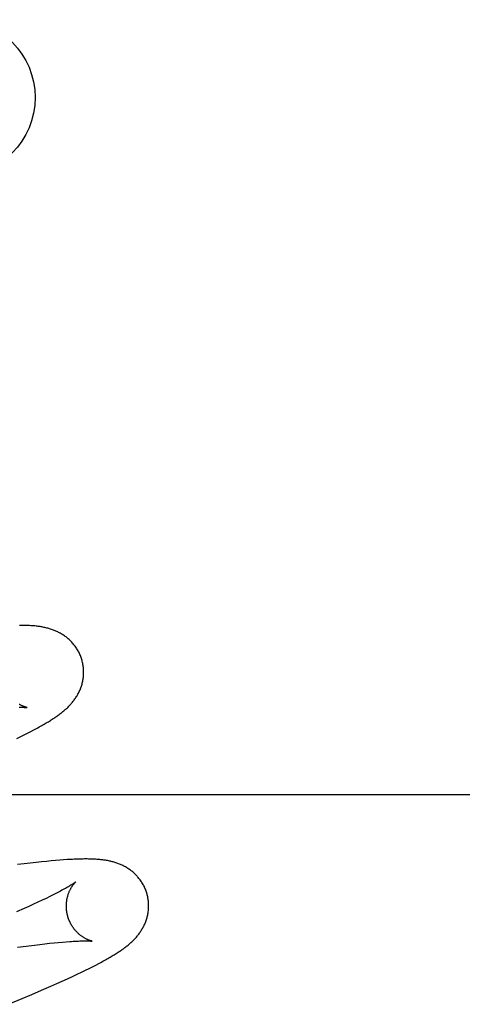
# Model space of a CAD drawing. Header units: inches. Extents: x 0 to 248, y 0 to 160.
# Tile 42 of 73: x 86.495 to 86.603, y 82.29 to 82.529. Entities that reach past the tile are written whole.
import ezdxf

# ---------------------------------------------------------------- set-up
doc = ezdxf.new("R2010")
doc.units = ezdxf.units.IN
doc.header["$LTSCALE"] = 13.627625
doc.header["$MEASUREMENT"] = 0
doc.linetypes.add('HIDDEN', pattern=[0.2, 0.1, -0.1])
doc.layers.add('DEFAULT_2', color=8, linetype='HIDDEN')

msp = doc.modelspace()

# ---------------------------------------------------------------- linework, layer by layer
at = {"layer": 'DEFAULT_2', "color": 8, "linetype": 'HIDDEN'}
for p, q in [((86.49793, 82.35585), (86.49865, 82.35623)), ((86.49865, 82.35623), (86.49933, 82.35659)), ((86.49457, 82.35417), (86.49549, 82.35462)), ((86.49549, 82.35462), (86.49635, 82.35505)), ((86.49635, 82.35505), (86.49716, 82.35546)), ((86.49716, 82.35546), (86.49793, 82.35585)), ((86.84778, 82.34043), (86.37278, 82.34043)), ((86.49628, 82.32366), (86.49471, 82.32347)), ((86.49779, 82.32384), (86.49628, 82.32366)), ((86.4992, 82.32401), (86.49779, 82.32384)), ((86.50052, 82.32415), (86.4992, 82.32401)), ((86.50174, 82.32427), (86.50052, 82.32415)), ((86.50288, 82.32438), (86.50174, 82.32427)), ((86.50395, 82.32448), (86.50288, 82.32438)), ((86.50495, 82.32456), (86.50395, 82.32448)), ((86.5059, 82.32463), (86.50495, 82.32456)), ((86.50253, 82.31571), (86.50163, 82.31527)), ((86.50336, 82.31612), (86.50253, 82.31571)), ((86.50414, 82.31651), (86.50336, 82.31612)), ((86.49748, 82.31333), (86.4963, 82.3128)), ((86.4986, 82.31385), (86.49748, 82.31333)), ((86.49967, 82.31434), (86.4986, 82.31385)), ((86.50068, 82.31482), (86.49967, 82.31434)), ((86.50163, 82.31527), (86.50068, 82.31482)), ((86.4963, 82.3128), (86.49443, 82.31198)), ((86.49468, 82.30339), (86.49681, 82.30367)), ((86.49681, 82.30367), (86.49882, 82.30392)), ((86.49882, 82.30392), (86.50009, 82.30407)), ((86.50009, 82.30407), (86.50131, 82.30421)), ((86.50131, 82.30421), (86.50247, 82.30434)), ((86.50247, 82.30434), (86.50358, 82.30445)), ((86.50358, 82.30445), (86.50462, 82.30455)), ((86.50462, 82.30455), (86.50561, 82.30464)), ((86.50561, 82.30464), (86.50653, 82.30472)), ((86.51293, 82.29866), (86.51371, 82.29905)), ((86.51371, 82.29905), (86.51443, 82.29943)), ((86.51443, 82.29943), (86.51511, 82.29979)), ((86.50687, 82.29574), (86.50808, 82.2963)), ((86.50808, 82.2963), (86.5092, 82.29683)), ((86.5092, 82.29683), (86.51025, 82.29733)), ((86.51025, 82.29733), (86.51121, 82.2978)), ((86.51121, 82.2978), (86.5121, 82.29824)), ((86.5121, 82.29824), (86.51293, 82.29866)), ((86.50056, 82.29293), (86.50281, 82.29391)), ((86.50281, 82.29391), (86.50423, 82.29455)), ((86.50423, 82.29455), (86.50559, 82.29516)), ((86.50559, 82.29516), (86.50687, 82.29574)), ((86.49581, 82.2909), (86.49822, 82.29192)), ((86.49822, 82.29192), (86.50056, 82.29293)), ((86.49248, 82.28951), (86.49581, 82.2909))]:
    msp.add_line(p, q, dxfattribs=at)
for points in [[(86.51038, 82.37311), (86.51032, 82.37333), (86.51024, 82.37358), (86.51016, 82.37382), (86.51007, 82.37407), (86.50997, 82.37431), (86.50987, 82.37455), (86.50976, 82.37478), (86.50965, 82.37502), (86.50953, 82.37525), (86.50941, 82.37547), (86.50928, 82.3757), (86.50915, 82.37591), (86.50901, 82.37613), (86.50887, 82.37634), (86.50872, 82.37655), (86.50857, 82.37675), (86.50841, 82.37695), (86.50825, 82.37714), (86.50809, 82.37733), (86.50792, 82.37752), (86.50775, 82.3777), (86.50758, 82.37787), (86.50741, 82.37804), (86.50723, 82.3782), (86.50705, 82.37836), (86.50686, 82.37852), (86.50668, 82.37867), (86.50649, 82.37882), (86.5063, 82.37896), (86.50611, 82.3791), (86.50591, 82.37923), (86.50571, 82.37936), (86.50551, 82.37949), (86.50531, 82.37961), (86.5051, 82.37973), (86.50489, 82.37984), (86.50468, 82.37995), (86.50447, 82.38005), (86.50426, 82.38015), (86.50405, 82.38025), (86.50384, 82.38034), (86.50362, 82.38042), (86.50341, 82.38051), (86.50319, 82.38059), (86.50296, 82.38067), (86.50274, 82.38074), (86.50251, 82.38081), (86.50228, 82.38088), (86.50205, 82.38094), (86.50182, 82.381), (86.50159, 82.38106), (86.50136, 82.38111), (86.50113, 82.38116), (86.50089, 82.38121), (86.50065, 82.38125), (86.50042, 82.38129), (86.50018, 82.38133), (86.49994, 82.38137), (86.49969, 82.3814), (86.49945, 82.38143), (86.4992, 82.38146), (86.49895, 82.38149), (86.4987, 82.38151), (86.49844, 82.38153), (86.49817, 82.38155), (86.4979, 82.38157), (86.49762, 82.38159), (86.49734, 82.3816), (86.49705, 82.38161), (86.49675, 82.38162), (86.49645, 82.38163), (86.49614, 82.38163), (86.49582, 82.38164), (86.49549, 82.38164), (86.49515, 82.38164)], [(86.49933, 82.35659), (86.49966, 82.35677), (86.49997, 82.35694), (86.50028, 82.35711), (86.50058, 82.35728), (86.50087, 82.35744), (86.50115, 82.3576), (86.50142, 82.35776), (86.50169, 82.35792), (86.50195, 82.35807), (86.5022, 82.35823), (86.50245, 82.35838), (86.50268, 82.35853), (86.50292, 82.35867), (86.50315, 82.35882), (86.50337, 82.35897), (86.50359, 82.35911), (86.5038, 82.35925), (86.50401, 82.3594), (86.50422, 82.35954), (86.50442, 82.35968), (86.50462, 82.35982), (86.50481, 82.35997), (86.50501, 82.36011), (86.5052, 82.36026), (86.50538, 82.3604), (86.50557, 82.36055), (86.50575, 82.3607), (86.50593, 82.36085), (86.50611, 82.361), (86.50629, 82.36116), (86.50647, 82.36131), (86.50664, 82.36147), (86.50681, 82.36163), (86.50698, 82.36179), (86.50715, 82.36196), (86.50731, 82.36213), (86.50747, 82.3623), (86.50763, 82.36247), (86.50778, 82.36265), (86.50794, 82.36283), (86.50809, 82.36301), (86.50823, 82.36319), (86.50837, 82.36337), (86.50851, 82.36356), (86.50865, 82.36375), (86.50878, 82.36394), (86.50891, 82.36413), (86.50903, 82.36433), (86.50916, 82.36453), (86.50927, 82.36473), (86.50939, 82.36494), (86.5095, 82.36515), (86.50961, 82.36536), (86.50971, 82.36557), (86.50981, 82.36579), (86.50991, 82.366), (86.50999, 82.36622), (86.51008, 82.36645), (86.51016, 82.36667), (86.51024, 82.3669), (86.51031, 82.36713), (86.51038, 82.36736), (86.51044, 82.3676), (86.5105, 82.36784), (86.51055, 82.36808), (86.5106, 82.36832), (86.51064, 82.36857), (86.51068, 82.36882), (86.51071, 82.36907), (86.51073, 82.36932), (86.51075, 82.36957), (86.51076, 82.36983), (86.51077, 82.37008), (86.51077, 82.37034), (86.51077, 82.3706), (86.51076, 82.37085), (86.51074, 82.37111), (86.51072, 82.37137), (86.51069, 82.37163), (86.51065, 82.37188), (86.51061, 82.37214), (86.51056, 82.3724), (86.5105, 82.37265), (86.51044, 82.3729), (86.51038, 82.37311)], [(86.49508, 82.36173), (86.4953, 82.36173), (86.4955, 82.36173), (86.4957, 82.36173), (86.49587, 82.36173), (86.49604, 82.36172), (86.49619, 82.36172), (86.49632, 82.36171), (86.49645, 82.36171), (86.49656, 82.3617), (86.49666, 82.3617), (86.49674, 82.36169), (86.49682, 82.36168), (86.49688, 82.36168), (86.49694, 82.36167), (86.49698, 82.36167), (86.49702, 82.36166), (86.49704, 82.36166), (86.49706, 82.36166), (86.49706, 82.36166)], [(86.49706, 82.36166), (86.49707, 82.36166), (86.49706, 82.36166), (86.49704, 82.36166), (86.49702, 82.36167), (86.49699, 82.36167), (86.49696, 82.36168), (86.49691, 82.36169), (86.49686, 82.3617), (86.49681, 82.36172), (86.49675, 82.36173), (86.49668, 82.36175), (86.49661, 82.36177), (86.49654, 82.3618), (86.49646, 82.36182), (86.49638, 82.36185), (86.49629, 82.36188), (86.4962, 82.36192), (86.49611, 82.36196), (86.49601, 82.362), (86.49591, 82.36204), (86.49581, 82.36209), (86.4957, 82.36214), (86.49559, 82.36219), (86.49548, 82.36225), (86.49537, 82.36231), (86.49525, 82.36237), (86.49513, 82.36244)], [(86.52617, 82.31632), (86.52611, 82.31653), (86.52604, 82.31678), (86.52595, 82.31703), (86.52586, 82.31727), (86.52577, 82.31751), (86.52567, 82.31775), (86.52556, 82.31798), (86.52545, 82.31821), (86.52533, 82.31844), (86.52521, 82.31867), (86.52508, 82.31889), (86.52495, 82.31911), (86.52481, 82.31932), (86.52467, 82.31953), (86.52453, 82.31974), (86.52438, 82.31994), (86.52422, 82.32013), (86.52406, 82.32033), (86.5239, 82.32052), (86.52374, 82.3207), (86.52357, 82.32088), (86.5234, 82.32105), (86.52322, 82.32122), (86.52305, 82.32139), (86.52287, 82.32155), (86.52269, 82.3217), (86.5225, 82.32185), (86.52232, 82.322), (86.52213, 82.32214), (86.52194, 82.32228), (86.52174, 82.32241), (86.52155, 82.32254), (86.52135, 82.32267), (86.52115, 82.32279), (86.52094, 82.32291), (86.52074, 82.32302), (86.52053, 82.32313), (86.52032, 82.32323), (86.52012, 82.32333), (86.51991, 82.32343), (86.5197, 82.32352), (86.51948, 82.32361), (86.51927, 82.32369), (86.51905, 82.32377), (86.51883, 82.32385), (86.51861, 82.32392), (86.51839, 82.32399), (86.51817, 82.32406), (86.51794, 82.32412), (86.51772, 82.32418), (86.51749, 82.32424), (86.51727, 82.32429), (86.51704, 82.32434), (86.51681, 82.32439), (86.51658, 82.32444), (86.51635, 82.32448), (86.51612, 82.32452), (86.51589, 82.32455), (86.51566, 82.32459), (86.51542, 82.32462), (86.51518, 82.32465), (86.51494, 82.32467), (86.5147, 82.3247), (86.51445, 82.32472), (86.5142, 82.32474), (86.51394, 82.32476), (86.51368, 82.32478), (86.51341, 82.3248), (86.51313, 82.32481), (86.51285, 82.32482), (86.51256, 82.32483), (86.51226, 82.32484), (86.51195, 82.32484), (86.51164, 82.32485), (86.51132, 82.32485), (86.51099, 82.32485), (86.51066, 82.32484), (86.51031, 82.32484), (86.50996, 82.32483), (86.5096, 82.32482), (86.50923, 82.32481), (86.50884, 82.3248), (86.50845, 82.32478), (86.50805, 82.32476), (86.50764, 82.32474), (86.50722, 82.32472), (86.50679, 82.32469), (86.5059, 82.32463)], [(86.50885, 82.31926), (86.50885, 82.31925), (86.50883, 82.31924), (86.50881, 82.31922), (86.50878, 82.3192), (86.50874, 82.31917), (86.50869, 82.31913), (86.50863, 82.31909), (86.50857, 82.31905), (86.50849, 82.31899), (86.5084, 82.31893), (86.5083, 82.31887), (86.50819, 82.31879), (86.50807, 82.31871), (86.50794, 82.31863), (86.50779, 82.31854), (86.50763, 82.31844), (86.50745, 82.31833), (86.50727, 82.31822), (86.50706, 82.3181), (86.50684, 82.31797), (86.50661, 82.31784), (86.50636, 82.3177), (86.50609, 82.31755), (86.5058, 82.31739), (86.5055, 82.31723), (86.50518, 82.31706), (86.50485, 82.31688), (86.5045, 82.3167), (86.50414, 82.31651)], [(86.50691, 82.31097), (86.50685, 82.31116), (86.5068, 82.3114), (86.50675, 82.31163), (86.5067, 82.31187), (86.50667, 82.3121), (86.50663, 82.31234), (86.50661, 82.31257), (86.50659, 82.31281), (86.50658, 82.31304), (86.50657, 82.31327), (86.50657, 82.3135), (86.50658, 82.31372), (86.50659, 82.31395), (86.5066, 82.31417), (86.50662, 82.31438), (86.50665, 82.3146), (86.50668, 82.31481), (86.50671, 82.31501), (86.50675, 82.31521), (86.50679, 82.31541), (86.50684, 82.3156), (86.50689, 82.31579), (86.50694, 82.31597), (86.50699, 82.31614), (86.50705, 82.31631), (86.50711, 82.31647), (86.50717, 82.31663), (86.50723, 82.31679), (86.50729, 82.31694), (86.50735, 82.31708), (86.50742, 82.31722), (86.50748, 82.31736), (86.50755, 82.31749), (86.50762, 82.31761), (86.50768, 82.31773), (86.50775, 82.31785), (86.50782, 82.31796), (86.50788, 82.31806), (86.50795, 82.31816), (86.50801, 82.31826), (86.50808, 82.31835), (86.50814, 82.31844), (86.5082, 82.31853), (86.50826, 82.31861), (86.50832, 82.31868), (86.50838, 82.31875), (86.50843, 82.31882), (86.50849, 82.31888), (86.50854, 82.31894), (86.50859, 82.31899), (86.50863, 82.31904), (86.50867, 82.31909), (86.50871, 82.31913), (86.50875, 82.31916), (86.50878, 82.31919), (86.5088, 82.31921), (86.50883, 82.31923), (86.50884, 82.31925), (86.50885, 82.31926), (86.50886, 82.31926)], [(86.51511, 82.29979), (86.51543, 82.29997), (86.51575, 82.30014), (86.51605, 82.30031), (86.51635, 82.30048), (86.51664, 82.30064), (86.51692, 82.3008), (86.5172, 82.30096), (86.51746, 82.30112), (86.51772, 82.30127), (86.51798, 82.30143), (86.51823, 82.30158), (86.51847, 82.30173), (86.5187, 82.30188), (86.51893, 82.30203), (86.51916, 82.30217), (86.51938, 82.30232), (86.5196, 82.30247), (86.51981, 82.30261), (86.52002, 82.30276), (86.52022, 82.3029), (86.52042, 82.30304), (86.52062, 82.30319), (86.52082, 82.30333), (86.52101, 82.30348), (86.52119, 82.30363), (86.52138, 82.30377), (86.52156, 82.30392), (86.52175, 82.30407), (86.52192, 82.30423), (86.5221, 82.30438), (86.52228, 82.30454), (86.52245, 82.3047), (86.52262, 82.30486), (86.52279, 82.30502), (86.52295, 82.30519), (86.52311, 82.30535), (86.52328, 82.30552), (86.52343, 82.3057), (86.52359, 82.30587), (86.52374, 82.30605), (86.52389, 82.30623), (86.52403, 82.30641), (86.52418, 82.3066), (86.52431, 82.30678), (86.52445, 82.30697), (86.52458, 82.30716), (86.52471, 82.30735), (86.52483, 82.30755), (86.52495, 82.30775), (86.52507, 82.30795), (86.52519, 82.30816), (86.5253, 82.30837), (86.52541, 82.30858), (86.52551, 82.30879), (86.52561, 82.30901), (86.5257, 82.30922), (86.52579, 82.30944), (86.52588, 82.30967), (86.52596, 82.30989), (86.52603, 82.31012), (86.5261, 82.31035), (86.52617, 82.31058), (86.52623, 82.31082), (86.52629, 82.31106), (86.52634, 82.3113), (86.52639, 82.31154), (86.52643, 82.31179), (86.52647, 82.31203), (86.5265, 82.31228), (86.52652, 82.31253), (86.52654, 82.31279), (86.52656, 82.31304), (86.52656, 82.3133), (86.52656, 82.31355), (86.52656, 82.31381), (86.52655, 82.31407), (86.52653, 82.31432), (86.52651, 82.31458), (86.52648, 82.31484), (86.52644, 82.3151), (86.5264, 82.31535), (86.52635, 82.31561), (86.52629, 82.31586), (86.52623, 82.31611), (86.52617, 82.31632)], [(86.51286, 82.30487), (86.51285, 82.30487), (86.51283, 82.30487), (86.51281, 82.30488), (86.51278, 82.30488), (86.51274, 82.30489), (86.5127, 82.3049), (86.51265, 82.30491), (86.5126, 82.30493), (86.51254, 82.30494), (86.51247, 82.30496), (86.5124, 82.30498), (86.51233, 82.30501), (86.51225, 82.30503), (86.51217, 82.30506), (86.51208, 82.30509), (86.51199, 82.30513), (86.5119, 82.30517), (86.5118, 82.30521), (86.5117, 82.30525), (86.5116, 82.3053), (86.51149, 82.30535), (86.51138, 82.3054), (86.51127, 82.30546), (86.51116, 82.30552), (86.51104, 82.30558), (86.51093, 82.30565), (86.5108, 82.30572), (86.51068, 82.3058), (86.51056, 82.30588), (86.51043, 82.30597), (86.5103, 82.30606), (86.51017, 82.30616), (86.51004, 82.30626), (86.5099, 82.30636), (86.50977, 82.30647), (86.50964, 82.30659), (86.5095, 82.30671), (86.50936, 82.30684), (86.50923, 82.30697), (86.50909, 82.30711), (86.50895, 82.30726), (86.50882, 82.30741), (86.50868, 82.30757), (86.50855, 82.30773), (86.50842, 82.3079), (86.50829, 82.30808), (86.50816, 82.30826), (86.50804, 82.30844), (86.50792, 82.30863), (86.5078, 82.30883), (86.50769, 82.30903), (86.50758, 82.30923), (86.50748, 82.30944), (86.50738, 82.30965), (86.50729, 82.30987), (86.5072, 82.31009), (86.50711, 82.31031), (86.50704, 82.31054), (86.50696, 82.31077), (86.50691, 82.31097)], [(86.50653, 82.30472), (86.50739, 82.30478), (86.5078, 82.30481), (86.5082, 82.30483), (86.50857, 82.30486), (86.50892, 82.30487), (86.50925, 82.30489), (86.50956, 82.3049), (86.50986, 82.30491), (86.51013, 82.30492), (86.51038, 82.30493), (86.51062, 82.30493), (86.51085, 82.30494), (86.51106, 82.30494), (86.51125, 82.30494), (86.51143, 82.30494), (86.5116, 82.30494), (86.51175, 82.30493), (86.5119, 82.30493), (86.51203, 82.30493), (86.51215, 82.30492), (86.51226, 82.30492), (86.51236, 82.30491), (86.51245, 82.3049), (86.51253, 82.3049), (86.5126, 82.30489), (86.51266, 82.30489), (86.51272, 82.30488), (86.51276, 82.30488), (86.5128, 82.30487), (86.51282, 82.30487), (86.51284, 82.30487), (86.51285, 82.30487), (86.51286, 82.30487)]]:
    msp.add_lwpolyline(points, dxfattribs=at)
msp.add_circle((86.48006, 82.50997), 0.01893, dxfattribs=at)

doc.saveas('drawing.dxf')
